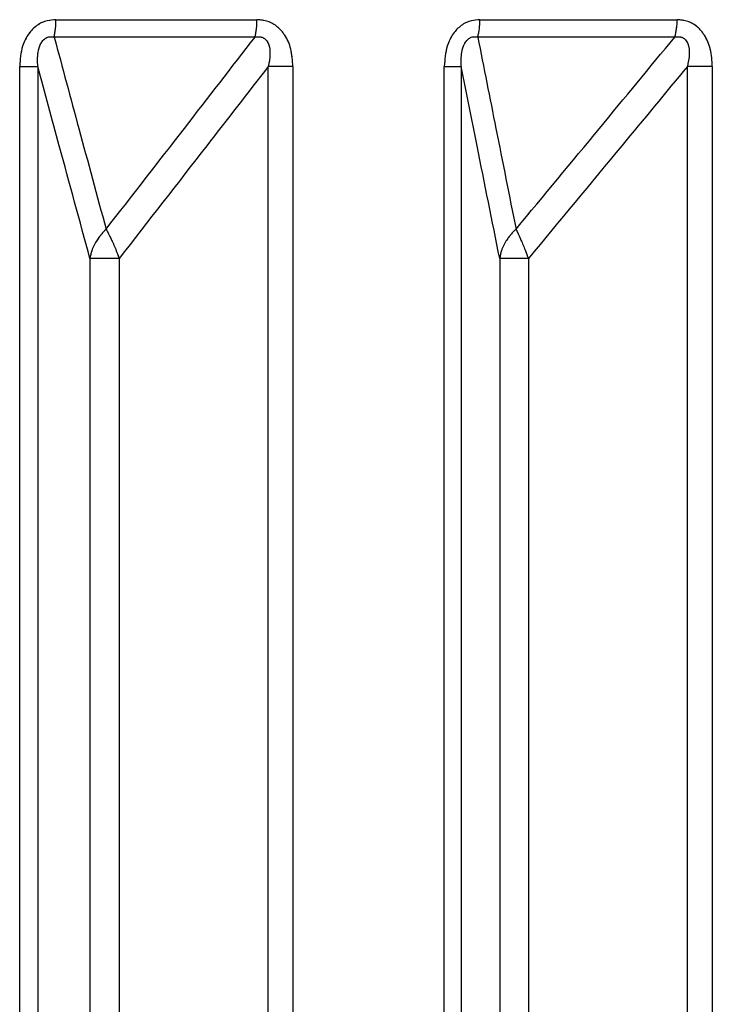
# Paper-space layout 'Dim Drawing' of a CAD drawing. Header units: inches. Extents: x 0.1 to 16.9, y 0.1 to 10.9.
# Tile 52 of 256: x 3.031257 to 3.032183, y 3.671914 to 3.673229. Entities that reach past the tile are written whole.
import ezdxf

# ---------------------------------------------------------------- set-up
doc = ezdxf.new("R2010")
doc.units = ezdxf.units.IN
doc.header["$MEASUREMENT"] = 0
doc.linetypes.add('PHANTOM', pattern=[0.49999999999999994, 0.25, -0.05, 0.05, -0.05, 0.05, -0.05])

psp = doc.layouts.new('Dim Drawing')

# ---------------------------------------------------------------- linework, layer by layer
at = {"color": 7, "linetype": 'Continuous', "lineweight": 25}
for p, q in [((3.031305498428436, 3.673229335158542), (3.031574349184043, 3.673229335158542)), ((3.031872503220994, 3.673229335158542), (3.032136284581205, 3.673229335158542)), ((3.031571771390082, 3.673206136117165), (3.031303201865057, 3.673206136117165)), ((3.03213311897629, 3.673206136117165), (3.031869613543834, 3.673206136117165)), ((3.031257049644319, 3.668777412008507), (3.031257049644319, 3.6731669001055)), ((3.031257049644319, 3.6731669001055), (3.031281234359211, 3.6731669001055)), ((3.031281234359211, 3.6731669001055), (3.031281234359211, 3.668777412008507)), ((3.031622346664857, 3.6731669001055), (3.031589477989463, 3.6731669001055)), ((3.031589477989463, 3.668777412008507), (3.031589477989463, 3.6731669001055)), ((3.031622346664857, 3.6731669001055), (3.031622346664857, 3.668777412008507)), ((3.031824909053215, 3.668777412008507), (3.031824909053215, 3.6731669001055)), ((3.031824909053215, 3.6731669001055), (3.031847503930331, 3.6731669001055)), ((3.031847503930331, 3.6731669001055), (3.031847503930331, 3.668777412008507)), ((3.032183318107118, 3.6731669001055), (3.03214993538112, 3.6731669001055)), ((3.03214993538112, 3.668777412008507), (3.03214993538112, 3.6731669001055)), ((3.032183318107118, 3.6731669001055), (3.032183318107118, 3.668777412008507)), ((3.031350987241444, 3.672910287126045), (3.031350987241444, 3.668457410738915)), ((3.031390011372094, 3.672910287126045), (3.031350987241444, 3.672910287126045)), ((3.031390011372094, 3.672910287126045), (3.031390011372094, 3.668457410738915)), ((3.031899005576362, 3.672910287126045), (3.031899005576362, 3.668457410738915)), ((3.031937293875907, 3.672910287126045), (3.031899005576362, 3.672910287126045)), ((3.031937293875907, 3.672910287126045), (3.031937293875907, 3.668457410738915))]:
    psp.add_line(p, q, dxfattribs=at)
at = {"color": 7, "linetype": 'PHANTOM', "lineweight": 18}
for p, q in [((3.031305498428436, 3.673229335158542), (3.031574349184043, 3.673229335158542)), ((3.031305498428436, 3.673229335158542), (3.031574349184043, 3.673229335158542)), ((3.031305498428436, 3.673229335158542), (3.031574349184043, 3.673229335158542)), ((3.031872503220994, 3.673229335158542), (3.032136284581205, 3.673229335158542)), ((3.031872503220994, 3.673229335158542), (3.032136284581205, 3.673229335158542)), ((3.031872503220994, 3.673229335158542), (3.032136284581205, 3.673229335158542)), ((3.031571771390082, 3.673206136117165), (3.031303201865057, 3.673206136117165)), ((3.031571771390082, 3.673206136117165), (3.031303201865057, 3.673206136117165)), ((3.031571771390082, 3.673206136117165), (3.031303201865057, 3.673206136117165)), ((3.03213311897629, 3.673206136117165), (3.031869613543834, 3.673206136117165)), ((3.03213311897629, 3.673206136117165), (3.031869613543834, 3.673206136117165)), ((3.03213311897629, 3.673206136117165), (3.031869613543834, 3.673206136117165)), ((3.031257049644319, 3.668777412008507), (3.031257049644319, 3.6731669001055)), ((3.031257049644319, 3.6731669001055), (3.031281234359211, 3.6731669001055)), ((3.031257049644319, 3.668777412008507), (3.031257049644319, 3.6731669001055)), ((3.031257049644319, 3.6731669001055), (3.031281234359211, 3.6731669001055)), ((3.031257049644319, 3.668777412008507), (3.031257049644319, 3.6731669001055)), ((3.031257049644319, 3.6731669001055), (3.031281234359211, 3.6731669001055)), ((3.031281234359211, 3.6731669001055), (3.031281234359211, 3.668777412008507)), ((3.031281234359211, 3.6731669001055), (3.031281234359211, 3.668777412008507)), ((3.031281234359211, 3.6731669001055), (3.031281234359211, 3.668777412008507)), ((3.031622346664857, 3.6731669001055), (3.031589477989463, 3.6731669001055)), ((3.031589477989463, 3.668777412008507), (3.031589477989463, 3.6731669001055)), ((3.031622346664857, 3.6731669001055), (3.031589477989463, 3.6731669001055)), ((3.031589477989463, 3.668777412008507), (3.031589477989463, 3.6731669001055)), ((3.031622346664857, 3.6731669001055), (3.031589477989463, 3.6731669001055)), ((3.031589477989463, 3.668777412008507), (3.031589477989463, 3.6731669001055)), ((3.031622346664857, 3.6731669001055), (3.031622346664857, 3.668777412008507)), ((3.031622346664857, 3.6731669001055), (3.031622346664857, 3.668777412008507)), ((3.031622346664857, 3.6731669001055), (3.031622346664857, 3.668777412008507)), ((3.031824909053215, 3.668777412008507), (3.031824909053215, 3.6731669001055)), ((3.031824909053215, 3.6731669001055), (3.031847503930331, 3.6731669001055)), ((3.031824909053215, 3.668777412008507), (3.031824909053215, 3.6731669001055)), ((3.031824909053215, 3.6731669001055), (3.031847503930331, 3.6731669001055)), ((3.031824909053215, 3.668777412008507), (3.031824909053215, 3.6731669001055)), ((3.031824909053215, 3.6731669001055), (3.031847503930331, 3.6731669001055)), ((3.031847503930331, 3.6731669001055), (3.031847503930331, 3.668777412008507)), ((3.031847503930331, 3.6731669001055), (3.031847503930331, 3.668777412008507)), ((3.031847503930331, 3.6731669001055), (3.031847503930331, 3.668777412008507)), ((3.032183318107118, 3.6731669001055), (3.03214993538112, 3.6731669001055)), ((3.03214993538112, 3.668777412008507), (3.03214993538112, 3.6731669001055)), ((3.032183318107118, 3.6731669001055), (3.03214993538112, 3.6731669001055)), ((3.03214993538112, 3.668777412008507), (3.03214993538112, 3.6731669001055)), ((3.032183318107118, 3.6731669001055), (3.03214993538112, 3.6731669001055)), ((3.03214993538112, 3.668777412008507), (3.03214993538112, 3.6731669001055)), ((3.032183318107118, 3.6731669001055), (3.032183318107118, 3.668777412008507)), ((3.032183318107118, 3.6731669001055), (3.032183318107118, 3.668777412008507)), ((3.032183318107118, 3.6731669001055), (3.032183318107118, 3.668777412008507)), ((3.031350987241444, 3.672910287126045), (3.031350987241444, 3.668457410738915)), ((3.031390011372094, 3.672910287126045), (3.031350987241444, 3.672910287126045)), ((3.031350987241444, 3.672910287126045), (3.031350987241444, 3.668457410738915)), ((3.031390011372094, 3.672910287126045), (3.031350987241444, 3.672910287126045)), ((3.031350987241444, 3.672910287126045), (3.031350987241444, 3.668457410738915)), ((3.031390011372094, 3.672910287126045), (3.031350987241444, 3.672910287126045)), ((3.031390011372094, 3.672910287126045), (3.031390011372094, 3.668457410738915)), ((3.031390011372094, 3.672910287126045), (3.031390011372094, 3.668457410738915)), ((3.031390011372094, 3.672910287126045), (3.031390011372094, 3.668457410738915)), ((3.031899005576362, 3.672910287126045), (3.031899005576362, 3.668457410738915)), ((3.031937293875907, 3.672910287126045), (3.031899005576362, 3.672910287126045)), ((3.031899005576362, 3.672910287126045), (3.031899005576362, 3.668457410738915)), ((3.031937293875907, 3.672910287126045), (3.031899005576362, 3.672910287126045)), ((3.031899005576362, 3.672910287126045), (3.031899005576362, 3.668457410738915)), ((3.031937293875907, 3.672910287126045), (3.031899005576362, 3.672910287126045)), ((3.031937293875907, 3.672910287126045), (3.031937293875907, 3.668457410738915)), ((3.031937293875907, 3.672910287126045), (3.031937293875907, 3.668457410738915)), ((3.031937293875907, 3.672910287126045), (3.031937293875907, 3.668457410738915))]:
    psp.add_line(p, q, dxfattribs=at)
at = {"color": 7, "linetype": 'Continuous', "lineweight": 25}
for centre, radius, start, end in [((3.031200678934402, 3.673227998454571), 0.0001048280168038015, 347.9623539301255, 0.7306212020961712), ((3.031480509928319, 3.673228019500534), 9.384847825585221e-05, 346.5157643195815, 0.8032535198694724), ((3.031788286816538, 3.673228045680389), 8.422627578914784e-05, 344.9223774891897, 0.8772148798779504), ((3.03205895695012, 3.673228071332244), 7.733795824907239e-05, 343.5231414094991, 0.9363466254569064)]:
    psp.add_arc(centre, radius, start, end, dxfattribs=at)
at = {"color": 7, "linetype": 'PHANTOM', "lineweight": 18}
for centre, radius, start, end in [((3.031200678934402, 3.673227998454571), 0.0001048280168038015, 347.9623539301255, 0.7306212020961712), ((3.031200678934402, 3.673227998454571), 0.0001048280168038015, 347.9623539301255, 0.7306212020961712), ((3.031200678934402, 3.673227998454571), 0.0001048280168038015, 347.9623539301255, 0.7306212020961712), ((3.031480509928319, 3.673228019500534), 9.384847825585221e-05, 346.5157643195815, 0.8032535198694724), ((3.031480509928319, 3.673228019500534), 9.384847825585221e-05, 346.5157643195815, 0.8032535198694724), ((3.031480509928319, 3.673228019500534), 9.384847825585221e-05, 346.5157643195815, 0.8032535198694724), ((3.031788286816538, 3.673228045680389), 8.422627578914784e-05, 344.9223774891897, 0.8772148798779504), ((3.031788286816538, 3.673228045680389), 8.422627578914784e-05, 344.9223774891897, 0.8772148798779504), ((3.031788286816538, 3.673228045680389), 8.422627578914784e-05, 344.9223774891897, 0.8772148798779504), ((3.03205895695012, 3.673228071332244), 7.733795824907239e-05, 343.5231414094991, 0.9363466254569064), ((3.03205895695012, 3.673228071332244), 7.733795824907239e-05, 343.5231414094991, 0.9363466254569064), ((3.03205895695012, 3.673228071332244), 7.733795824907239e-05, 343.5231414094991, 0.9363466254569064)]:
    psp.add_arc(centre, radius, start, end, dxfattribs=at)
at = {"color": 7, "linetype": 'Continuous', "lineweight": 25}
for points, knots in [([(3.031305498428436, 3.673229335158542), (3.031301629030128, 3.673229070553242), (3.031292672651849, 3.673228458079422), (3.031279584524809, 3.673222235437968), (3.031267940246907, 3.673210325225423), (3.031258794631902, 3.673191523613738), (3.031257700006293, 3.673176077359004), (3.031257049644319, 3.6731669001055)], [0, 0, 0, 0, 0.1336272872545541, 0.3093030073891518, 0.4842287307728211, 0.6935591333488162, 1, 1, 1, 1]), ([(3.031622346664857, 3.6731669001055), (3.031621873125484, 3.673174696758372), (3.031620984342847, 3.673189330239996), (3.031613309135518, 3.673207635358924), (3.031602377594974, 3.673220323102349), (3.031589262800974, 3.673228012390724), (3.031579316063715, 3.673228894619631), (3.031574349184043, 3.673229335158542)], [0, 0, 0, 0, 0.2611752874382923, 0.4901980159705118, 0.6548011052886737, 0.8276257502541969, 1, 1, 1, 1]), ([(3.031872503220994, 3.673229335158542), (3.031868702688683, 3.673229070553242), (3.031859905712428, 3.673228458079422), (3.031847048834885, 3.673222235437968), (3.031835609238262, 3.673210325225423), (3.031826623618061, 3.673191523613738), (3.031825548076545, 3.673176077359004), (3.031824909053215, 3.6731669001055)], [0, 0, 0, 0, 0.1336272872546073, 0.3093030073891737, 0.4842287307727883, 0.6935591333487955, 1, 1, 1, 1]), ([(3.032183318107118, 3.6731669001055), (3.032182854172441, 3.673174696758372), (3.032181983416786, 3.673189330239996), (3.032174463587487, 3.673207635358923), (3.032163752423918, 3.673220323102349), (3.032150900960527, 3.673228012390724), (3.032141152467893, 3.67322889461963), (3.032136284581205, 3.673229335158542)], [0, 0, 0, 0, 0.2611752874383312, 0.4901980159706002, 0.6548011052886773, 0.8276257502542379, 1, 1, 1, 1]), ([(3.031281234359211, 3.6731669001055), (3.03128098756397, 3.673173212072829), (3.031280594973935, 3.673183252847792), (3.031283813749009, 3.673195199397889), (3.031287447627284, 3.673200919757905), (3.031290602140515, 3.673203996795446), (3.031293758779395, 3.673205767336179), (3.031298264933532, 3.67320684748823), (3.031301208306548, 3.673206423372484), (3.031303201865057, 3.673206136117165)], [0, 0, 0, 0, 0.364320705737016, 0.5795439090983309, 0.6799835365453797, 0.7338312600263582, 0.82220953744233, 0.8795817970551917, 1, 1, 1, 1]), ([(3.031303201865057, 3.673206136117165), (3.031314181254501, 3.673165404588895), (3.031337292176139, 3.673079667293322), (3.031360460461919, 3.672994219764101), (3.031372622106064, 3.672949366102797)], [0, 0, 0, 0, 0.4750736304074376, 1, 1, 1, 1]), ([(3.031372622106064, 3.672949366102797), (3.031407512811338, 3.672994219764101), (3.03147398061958, 3.673079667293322), (3.031540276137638, 3.673165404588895), (3.031571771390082, 3.673206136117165)], [0, 0, 0, 0, 0.5249263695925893, 1, 1, 1, 1]), ([(3.031571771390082, 3.673206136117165), (3.031573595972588, 3.673206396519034), (3.031576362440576, 3.673206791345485), (3.031580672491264, 3.673206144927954), (3.031583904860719, 3.673204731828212), (3.031587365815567, 3.67320170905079), (3.031589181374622, 3.673198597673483), (3.031591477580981, 3.673192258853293), (3.03159238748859, 3.67318188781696), (3.031590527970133, 3.673172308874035), (3.031589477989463, 3.6731669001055)], [0, 0, 0, 0, 0.101355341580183, 0.1536769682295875, 0.242198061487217, 0.2966866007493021, 0.415563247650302, 0.4450262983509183, 0.6866330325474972, 1, 1, 1, 1]), ([(3.031847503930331, 3.6731669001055), (3.031847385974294, 3.673173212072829), (3.031847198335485, 3.673183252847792), (3.031850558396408, 3.673195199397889), (3.031854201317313, 3.673200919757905), (3.031857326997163, 3.673203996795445), (3.031860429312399, 3.673205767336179), (3.031864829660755, 3.67320684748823), (3.031867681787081, 3.673206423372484), (3.031869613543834, 3.673206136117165)], [0, 0, 0, 0, 0.364320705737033, 0.579543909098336, 0.6799835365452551, 0.7338312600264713, 0.8222095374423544, 0.8795817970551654, 1, 1, 1, 1]), ([(3.031869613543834, 3.673206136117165), (3.031877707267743, 3.673165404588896), (3.031894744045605, 3.673079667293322), (3.031911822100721, 3.672994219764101), (3.031920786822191, 3.672949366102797)], [0, 0, 0, 0, 0.4750736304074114, 0.9999999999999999, 0.9999999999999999, 0.9999999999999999, 0.9999999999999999]), ([(3.031920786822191, 3.672949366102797), (3.031957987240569, 3.672994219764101), (3.032028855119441, 3.673079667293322), (3.032099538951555, 3.673165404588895), (3.03213311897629, 3.673206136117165)], [0, 0, 0, 0, 0.5249263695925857, 1, 1, 1, 1]), ([(3.03213311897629, 3.673206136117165), (3.032134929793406, 3.673206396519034), (3.03213767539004, 3.673206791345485), (3.03214192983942, 3.673206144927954), (3.032145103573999, 3.673204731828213), (3.032148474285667, 3.67320170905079), (3.032150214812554, 3.673198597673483), (3.032152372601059, 3.673192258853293), (3.032153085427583, 3.673181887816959), (3.032151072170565, 3.673172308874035), (3.03214993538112, 3.6731669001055)], [0, 0, 0, 0, 0.1013553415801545, 0.153676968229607, 0.2421980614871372, 0.2966866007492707, 0.415563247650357, 0.4450262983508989, 0.6866330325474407, 1, 1, 1, 1]), ([(3.031350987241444, 3.672910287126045), (3.031337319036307, 3.672960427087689), (3.031314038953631, 3.673045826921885), (3.031290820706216, 3.673131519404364), (3.031281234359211, 3.6731669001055)], [0, 0, 0, 0, 0.5871201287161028, 0.9999999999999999, 0.9999999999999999, 0.9999999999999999, 0.9999999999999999]), ([(3.031589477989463, 3.6731669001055), (3.031562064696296, 3.673131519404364), (3.031495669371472, 3.673045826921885), (3.031429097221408, 3.672960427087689), (3.031390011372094, 3.672910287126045)], [0, 0, 0, 0, 0.4128798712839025, 0.9999999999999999, 0.9999999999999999, 0.9999999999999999, 0.9999999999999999]), ([(3.031899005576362, 3.672910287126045), (3.031888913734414, 3.672960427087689), (3.031871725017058, 3.673045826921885), (3.031854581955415, 3.673131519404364), (3.031847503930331, 3.6731669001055)], [0, 0, 0, 0, 0.587120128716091, 1, 1, 1, 1]), ([(3.03214993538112, 3.6731669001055), (3.032120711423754, 3.673131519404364), (3.032049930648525, 3.673045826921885), (3.031978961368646, 3.672960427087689), (3.031937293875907, 3.672910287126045)], [0, 0, 0, 0, 0.4128798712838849, 1, 1, 1, 1]), ([(3.031372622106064, 3.672949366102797), (3.031372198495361, 3.672948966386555), (3.031371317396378, 3.672948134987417), (3.031370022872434, 3.672946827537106), (3.03136851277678, 3.672945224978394), (3.031366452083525, 3.672942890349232), (3.031363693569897, 3.672939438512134), (3.031358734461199, 3.672932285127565), (3.031353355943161, 3.672922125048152), (3.031351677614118, 3.672913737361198), (3.031350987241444, 3.672910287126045)], [0, 0, 0, 0, 0.04155614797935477, 0.08643568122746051, 0.1289017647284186, 0.1939342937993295, 0.2985938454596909, 0.4229715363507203, 0.7626420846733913, 1, 1, 1, 1]), ([(3.031372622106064, 3.672949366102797), (3.031372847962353, 3.672948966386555), (3.031373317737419, 3.672948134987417), (3.031374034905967, 3.672946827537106), (3.031374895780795, 3.672945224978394), (3.03137611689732, 3.672942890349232), (3.031377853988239, 3.672939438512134), (3.031381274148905, 3.672932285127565), (3.0313857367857, 3.672922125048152), (3.031388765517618, 3.672913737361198), (3.031390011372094, 3.672910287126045)], [0, 0, 0, 0, 0.04155614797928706, 0.08643568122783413, 0.1289017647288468, 0.1939342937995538, 0.2985938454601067, 0.4229715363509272, 0.7626420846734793, 1, 1, 1, 1]), ([(3.031920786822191, 3.672949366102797), (3.031920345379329, 3.672948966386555), (3.031919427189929, 3.672948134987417), (3.031918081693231, 3.672946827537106), (3.031916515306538, 3.672945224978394), (3.031914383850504, 3.672942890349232), (3.031911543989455, 3.672939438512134), (3.031906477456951, 3.672932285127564), (3.031901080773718, 3.672922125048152), (3.031899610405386, 3.672913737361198), (3.031899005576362, 3.672910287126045)], [0, 0, 0, 0, 0.04155614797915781, 0.08643568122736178, 0.1289017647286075, 0.1939342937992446, 0.2985938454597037, 0.4229715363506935, 0.7626420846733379, 1, 1, 1, 1]), ([(3.031920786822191, 3.672949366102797), (3.031920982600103, 3.672948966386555), (3.031921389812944, 3.672948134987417), (3.031922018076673, 3.672946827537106), (3.031922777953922, 3.672945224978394), (3.031923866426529, 3.672942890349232), (3.031925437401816, 3.672939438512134), (3.031928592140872, 3.672932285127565), (3.031932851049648, 3.672922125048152), (3.031935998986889, 3.672913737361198), (3.031937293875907, 3.672910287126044)], [0, 0, 0, 0, 0.04155614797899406, 0.08643568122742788, 0.1289017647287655, 0.1939342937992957, 0.2985938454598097, 0.4229715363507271, 0.7626420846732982, 1, 1, 1, 1])]:
    psp.add_open_spline(points, degree=3, knots=knots, dxfattribs=at)
at = {"color": 7, "linetype": 'PHANTOM', "lineweight": 18}
for points, knots in [([(3.031305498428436, 3.673229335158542), (3.031301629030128, 3.673229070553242), (3.031292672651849, 3.673228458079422), (3.031279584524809, 3.673222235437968), (3.031267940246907, 3.673210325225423), (3.031258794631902, 3.673191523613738), (3.031257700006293, 3.673176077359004), (3.031257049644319, 3.6731669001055)], [0, 0, 0, 0, 0.1336272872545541, 0.3093030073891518, 0.4842287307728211, 0.6935591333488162, 1, 1, 1, 1]), ([(3.031305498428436, 3.673229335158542), (3.031301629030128, 3.673229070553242), (3.031292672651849, 3.673228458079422), (3.031279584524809, 3.673222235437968), (3.031267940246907, 3.673210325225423), (3.031258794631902, 3.673191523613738), (3.031257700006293, 3.673176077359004), (3.031257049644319, 3.6731669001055)], [0, 0, 0, 0, 0.1336272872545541, 0.3093030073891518, 0.4842287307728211, 0.6935591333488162, 1, 1, 1, 1]), ([(3.031305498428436, 3.673229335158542), (3.031301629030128, 3.673229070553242), (3.031292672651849, 3.673228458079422), (3.031279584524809, 3.673222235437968), (3.031267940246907, 3.673210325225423), (3.031258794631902, 3.673191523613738), (3.031257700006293, 3.673176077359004), (3.031257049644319, 3.6731669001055)], [0, 0, 0, 0, 0.1336272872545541, 0.3093030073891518, 0.4842287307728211, 0.6935591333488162, 1, 1, 1, 1]), ([(3.031622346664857, 3.6731669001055), (3.031621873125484, 3.673174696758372), (3.031620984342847, 3.673189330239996), (3.031613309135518, 3.673207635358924), (3.031602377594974, 3.673220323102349), (3.031589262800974, 3.673228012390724), (3.031579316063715, 3.673228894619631), (3.031574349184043, 3.673229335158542)], [0, 0, 0, 0, 0.2611752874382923, 0.4901980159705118, 0.6548011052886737, 0.8276257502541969, 1, 1, 1, 1]), ([(3.031622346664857, 3.6731669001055), (3.031621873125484, 3.673174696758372), (3.031620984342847, 3.673189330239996), (3.031613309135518, 3.673207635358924), (3.031602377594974, 3.673220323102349), (3.031589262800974, 3.673228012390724), (3.031579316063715, 3.673228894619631), (3.031574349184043, 3.673229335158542)], [0, 0, 0, 0, 0.2611752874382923, 0.4901980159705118, 0.6548011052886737, 0.8276257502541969, 1, 1, 1, 1]), ([(3.031622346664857, 3.6731669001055), (3.031621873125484, 3.673174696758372), (3.031620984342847, 3.673189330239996), (3.031613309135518, 3.673207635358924), (3.031602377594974, 3.673220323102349), (3.031589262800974, 3.673228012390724), (3.031579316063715, 3.673228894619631), (3.031574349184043, 3.673229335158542)], [0, 0, 0, 0, 0.2611752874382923, 0.4901980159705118, 0.6548011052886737, 0.8276257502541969, 1, 1, 1, 1]), ([(3.031872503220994, 3.673229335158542), (3.031868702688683, 3.673229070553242), (3.031859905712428, 3.673228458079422), (3.031847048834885, 3.673222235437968), (3.031835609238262, 3.673210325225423), (3.031826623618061, 3.673191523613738), (3.031825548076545, 3.673176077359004), (3.031824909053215, 3.6731669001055)], [0, 0, 0, 0, 0.1336272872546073, 0.3093030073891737, 0.4842287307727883, 0.6935591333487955, 1, 1, 1, 1]), ([(3.031872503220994, 3.673229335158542), (3.031868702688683, 3.673229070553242), (3.031859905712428, 3.673228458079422), (3.031847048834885, 3.673222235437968), (3.031835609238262, 3.673210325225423), (3.031826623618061, 3.673191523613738), (3.031825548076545, 3.673176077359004), (3.031824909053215, 3.6731669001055)], [0, 0, 0, 0, 0.1336272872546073, 0.3093030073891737, 0.4842287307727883, 0.6935591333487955, 1, 1, 1, 1]), ([(3.031872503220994, 3.673229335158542), (3.031868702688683, 3.673229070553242), (3.031859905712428, 3.673228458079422), (3.031847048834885, 3.673222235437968), (3.031835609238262, 3.673210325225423), (3.031826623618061, 3.673191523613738), (3.031825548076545, 3.673176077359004), (3.031824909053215, 3.6731669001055)], [0, 0, 0, 0, 0.1336272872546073, 0.3093030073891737, 0.4842287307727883, 0.6935591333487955, 1, 1, 1, 1]), ([(3.032183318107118, 3.6731669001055), (3.032182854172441, 3.673174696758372), (3.032181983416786, 3.673189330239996), (3.032174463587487, 3.673207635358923), (3.032163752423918, 3.673220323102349), (3.032150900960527, 3.673228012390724), (3.032141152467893, 3.67322889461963), (3.032136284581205, 3.673229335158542)], [0, 0, 0, 0, 0.2611752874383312, 0.4901980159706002, 0.6548011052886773, 0.8276257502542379, 1, 1, 1, 1]), ([(3.032183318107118, 3.6731669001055), (3.032182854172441, 3.673174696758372), (3.032181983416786, 3.673189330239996), (3.032174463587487, 3.673207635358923), (3.032163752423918, 3.673220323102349), (3.032150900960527, 3.673228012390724), (3.032141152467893, 3.67322889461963), (3.032136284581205, 3.673229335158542)], [0, 0, 0, 0, 0.2611752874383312, 0.4901980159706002, 0.6548011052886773, 0.8276257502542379, 1, 1, 1, 1]), ([(3.032183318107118, 3.6731669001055), (3.032182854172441, 3.673174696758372), (3.032181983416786, 3.673189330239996), (3.032174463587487, 3.673207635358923), (3.032163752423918, 3.673220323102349), (3.032150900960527, 3.673228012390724), (3.032141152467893, 3.67322889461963), (3.032136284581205, 3.673229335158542)], [0, 0, 0, 0, 0.2611752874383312, 0.4901980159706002, 0.6548011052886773, 0.8276257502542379, 1, 1, 1, 1]), ([(3.031281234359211, 3.6731669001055), (3.03128098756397, 3.673173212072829), (3.031280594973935, 3.673183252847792), (3.031283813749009, 3.673195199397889), (3.031287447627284, 3.673200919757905), (3.031290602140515, 3.673203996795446), (3.031293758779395, 3.673205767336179), (3.031298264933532, 3.67320684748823), (3.031301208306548, 3.673206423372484), (3.031303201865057, 3.673206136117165)], [0, 0, 0, 0, 0.364320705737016, 0.5795439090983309, 0.6799835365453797, 0.7338312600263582, 0.82220953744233, 0.8795817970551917, 1, 1, 1, 1]), ([(3.031281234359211, 3.6731669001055), (3.03128098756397, 3.673173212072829), (3.031280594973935, 3.673183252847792), (3.031283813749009, 3.673195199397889), (3.031287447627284, 3.673200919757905), (3.031290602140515, 3.673203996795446), (3.031293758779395, 3.673205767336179), (3.031298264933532, 3.67320684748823), (3.031301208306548, 3.673206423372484), (3.031303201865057, 3.673206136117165)], [0, 0, 0, 0, 0.364320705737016, 0.5795439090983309, 0.6799835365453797, 0.7338312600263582, 0.82220953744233, 0.8795817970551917, 1, 1, 1, 1]), ([(3.031281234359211, 3.6731669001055), (3.03128098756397, 3.673173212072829), (3.031280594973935, 3.673183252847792), (3.031283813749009, 3.673195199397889), (3.031287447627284, 3.673200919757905), (3.031290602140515, 3.673203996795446), (3.031293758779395, 3.673205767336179), (3.031298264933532, 3.67320684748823), (3.031301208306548, 3.673206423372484), (3.031303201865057, 3.673206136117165)], [0, 0, 0, 0, 0.364320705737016, 0.5795439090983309, 0.6799835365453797, 0.7338312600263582, 0.82220953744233, 0.8795817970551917, 1, 1, 1, 1]), ([(3.031303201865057, 3.673206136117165), (3.031314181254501, 3.673165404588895), (3.031337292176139, 3.673079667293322), (3.031360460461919, 3.672994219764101), (3.031372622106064, 3.672949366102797)], [0, 0, 0, 0, 0.4750736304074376, 1, 1, 1, 1]), ([(3.031303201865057, 3.673206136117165), (3.031314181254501, 3.673165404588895), (3.031337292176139, 3.673079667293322), (3.031360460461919, 3.672994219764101), (3.031372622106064, 3.672949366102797)], [0, 0, 0, 0, 0.4750736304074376, 1, 1, 1, 1]), ([(3.031303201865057, 3.673206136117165), (3.031314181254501, 3.673165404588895), (3.031337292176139, 3.673079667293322), (3.031360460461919, 3.672994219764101), (3.031372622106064, 3.672949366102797)], [0, 0, 0, 0, 0.4750736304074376, 1, 1, 1, 1]), ([(3.031372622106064, 3.672949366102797), (3.031407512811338, 3.672994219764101), (3.03147398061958, 3.673079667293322), (3.031540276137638, 3.673165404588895), (3.031571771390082, 3.673206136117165)], [0, 0, 0, 0, 0.5249263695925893, 1, 1, 1, 1]), ([(3.031372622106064, 3.672949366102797), (3.031407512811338, 3.672994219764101), (3.03147398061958, 3.673079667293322), (3.031540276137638, 3.673165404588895), (3.031571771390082, 3.673206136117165)], [0, 0, 0, 0, 0.5249263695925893, 1, 1, 1, 1]), ([(3.031372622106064, 3.672949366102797), (3.031407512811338, 3.672994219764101), (3.03147398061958, 3.673079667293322), (3.031540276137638, 3.673165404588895), (3.031571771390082, 3.673206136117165)], [0, 0, 0, 0, 0.5249263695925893, 1, 1, 1, 1]), ([(3.031571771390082, 3.673206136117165), (3.031573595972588, 3.673206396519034), (3.031576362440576, 3.673206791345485), (3.031580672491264, 3.673206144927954), (3.031583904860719, 3.673204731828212), (3.031587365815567, 3.67320170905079), (3.031589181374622, 3.673198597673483), (3.031591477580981, 3.673192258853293), (3.03159238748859, 3.67318188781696), (3.031590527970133, 3.673172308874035), (3.031589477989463, 3.6731669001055)], [0, 0, 0, 0, 0.101355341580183, 0.1536769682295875, 0.242198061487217, 0.2966866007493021, 0.415563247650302, 0.4450262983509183, 0.6866330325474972, 1, 1, 1, 1]), ([(3.031571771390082, 3.673206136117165), (3.031573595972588, 3.673206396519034), (3.031576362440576, 3.673206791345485), (3.031580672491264, 3.673206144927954), (3.031583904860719, 3.673204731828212), (3.031587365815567, 3.67320170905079), (3.031589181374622, 3.673198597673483), (3.031591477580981, 3.673192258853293), (3.03159238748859, 3.67318188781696), (3.031590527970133, 3.673172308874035), (3.031589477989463, 3.6731669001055)], [0, 0, 0, 0, 0.101355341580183, 0.1536769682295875, 0.242198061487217, 0.2966866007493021, 0.415563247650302, 0.4450262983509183, 0.6866330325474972, 1, 1, 1, 1]), ([(3.031571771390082, 3.673206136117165), (3.031573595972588, 3.673206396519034), (3.031576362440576, 3.673206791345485), (3.031580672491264, 3.673206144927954), (3.031583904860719, 3.673204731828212), (3.031587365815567, 3.67320170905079), (3.031589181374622, 3.673198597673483), (3.031591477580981, 3.673192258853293), (3.03159238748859, 3.67318188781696), (3.031590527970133, 3.673172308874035), (3.031589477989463, 3.6731669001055)], [0, 0, 0, 0, 0.101355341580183, 0.1536769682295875, 0.242198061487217, 0.2966866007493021, 0.415563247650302, 0.4450262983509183, 0.6866330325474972, 1, 1, 1, 1]), ([(3.031847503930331, 3.6731669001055), (3.031847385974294, 3.673173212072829), (3.031847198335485, 3.673183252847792), (3.031850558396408, 3.673195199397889), (3.031854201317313, 3.673200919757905), (3.031857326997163, 3.673203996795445), (3.031860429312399, 3.673205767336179), (3.031864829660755, 3.67320684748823), (3.031867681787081, 3.673206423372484), (3.031869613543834, 3.673206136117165)], [0, 0, 0, 0, 0.364320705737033, 0.579543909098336, 0.6799835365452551, 0.7338312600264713, 0.8222095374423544, 0.8795817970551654, 1, 1, 1, 1]), ([(3.031847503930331, 3.6731669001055), (3.031847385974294, 3.673173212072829), (3.031847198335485, 3.673183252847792), (3.031850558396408, 3.673195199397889), (3.031854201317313, 3.673200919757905), (3.031857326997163, 3.673203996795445), (3.031860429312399, 3.673205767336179), (3.031864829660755, 3.67320684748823), (3.031867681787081, 3.673206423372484), (3.031869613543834, 3.673206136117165)], [0, 0, 0, 0, 0.364320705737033, 0.579543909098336, 0.6799835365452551, 0.7338312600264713, 0.8222095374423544, 0.8795817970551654, 1, 1, 1, 1]), ([(3.031847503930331, 3.6731669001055), (3.031847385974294, 3.673173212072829), (3.031847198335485, 3.673183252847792), (3.031850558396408, 3.673195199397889), (3.031854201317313, 3.673200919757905), (3.031857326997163, 3.673203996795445), (3.031860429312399, 3.673205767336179), (3.031864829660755, 3.67320684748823), (3.031867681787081, 3.673206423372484), (3.031869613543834, 3.673206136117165)], [0, 0, 0, 0, 0.364320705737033, 0.579543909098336, 0.6799835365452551, 0.7338312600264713, 0.8222095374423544, 0.8795817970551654, 1, 1, 1, 1]), ([(3.031869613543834, 3.673206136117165), (3.031877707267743, 3.673165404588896), (3.031894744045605, 3.673079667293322), (3.031911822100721, 3.672994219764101), (3.031920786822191, 3.672949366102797)], [0, 0, 0, 0, 0.4750736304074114, 0.9999999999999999, 0.9999999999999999, 0.9999999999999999, 0.9999999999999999]), ([(3.031869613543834, 3.673206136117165), (3.031877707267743, 3.673165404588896), (3.031894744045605, 3.673079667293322), (3.031911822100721, 3.672994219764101), (3.031920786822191, 3.672949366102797)], [0, 0, 0, 0, 0.4750736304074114, 0.9999999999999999, 0.9999999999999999, 0.9999999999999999, 0.9999999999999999]), ([(3.031869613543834, 3.673206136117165), (3.031877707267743, 3.673165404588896), (3.031894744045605, 3.673079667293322), (3.031911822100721, 3.672994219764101), (3.031920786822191, 3.672949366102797)], [0, 0, 0, 0, 0.4750736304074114, 0.9999999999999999, 0.9999999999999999, 0.9999999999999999, 0.9999999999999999]), ([(3.031920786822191, 3.672949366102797), (3.031957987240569, 3.672994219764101), (3.032028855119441, 3.673079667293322), (3.032099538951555, 3.673165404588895), (3.03213311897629, 3.673206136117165)], [0, 0, 0, 0, 0.5249263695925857, 1, 1, 1, 1]), ([(3.031920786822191, 3.672949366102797), (3.031957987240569, 3.672994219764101), (3.032028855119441, 3.673079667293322), (3.032099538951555, 3.673165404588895), (3.03213311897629, 3.673206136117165)], [0, 0, 0, 0, 0.5249263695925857, 1, 1, 1, 1]), ([(3.031920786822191, 3.672949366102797), (3.031957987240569, 3.672994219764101), (3.032028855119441, 3.673079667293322), (3.032099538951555, 3.673165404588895), (3.03213311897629, 3.673206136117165)], [0, 0, 0, 0, 0.5249263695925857, 1, 1, 1, 1]), ([(3.03213311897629, 3.673206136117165), (3.032134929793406, 3.673206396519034), (3.03213767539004, 3.673206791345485), (3.03214192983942, 3.673206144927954), (3.032145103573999, 3.673204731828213), (3.032148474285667, 3.67320170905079), (3.032150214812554, 3.673198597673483), (3.032152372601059, 3.673192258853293), (3.032153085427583, 3.673181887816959), (3.032151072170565, 3.673172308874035), (3.03214993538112, 3.6731669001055)], [0, 0, 0, 0, 0.1013553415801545, 0.153676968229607, 0.2421980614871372, 0.2966866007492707, 0.415563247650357, 0.4450262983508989, 0.6866330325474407, 1, 1, 1, 1]), ([(3.03213311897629, 3.673206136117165), (3.032134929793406, 3.673206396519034), (3.03213767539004, 3.673206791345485), (3.03214192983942, 3.673206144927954), (3.032145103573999, 3.673204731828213), (3.032148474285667, 3.67320170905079), (3.032150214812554, 3.673198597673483), (3.032152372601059, 3.673192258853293), (3.032153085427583, 3.673181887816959), (3.032151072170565, 3.673172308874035), (3.03214993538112, 3.6731669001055)], [0, 0, 0, 0, 0.1013553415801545, 0.153676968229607, 0.2421980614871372, 0.2966866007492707, 0.415563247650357, 0.4450262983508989, 0.6866330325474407, 1, 1, 1, 1]), ([(3.03213311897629, 3.673206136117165), (3.032134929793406, 3.673206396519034), (3.03213767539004, 3.673206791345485), (3.03214192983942, 3.673206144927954), (3.032145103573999, 3.673204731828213), (3.032148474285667, 3.67320170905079), (3.032150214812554, 3.673198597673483), (3.032152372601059, 3.673192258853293), (3.032153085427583, 3.673181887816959), (3.032151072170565, 3.673172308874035), (3.03214993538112, 3.6731669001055)], [0, 0, 0, 0, 0.1013553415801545, 0.153676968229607, 0.2421980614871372, 0.2966866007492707, 0.415563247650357, 0.4450262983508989, 0.6866330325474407, 1, 1, 1, 1]), ([(3.031350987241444, 3.672910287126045), (3.031337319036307, 3.672960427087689), (3.031314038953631, 3.673045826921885), (3.031290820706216, 3.673131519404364), (3.031281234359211, 3.6731669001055)], [0, 0, 0, 0, 0.5871201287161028, 0.9999999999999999, 0.9999999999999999, 0.9999999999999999, 0.9999999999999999]), ([(3.031350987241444, 3.672910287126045), (3.031337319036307, 3.672960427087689), (3.031314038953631, 3.673045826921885), (3.031290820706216, 3.673131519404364), (3.031281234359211, 3.6731669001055)], [0, 0, 0, 0, 0.5871201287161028, 0.9999999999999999, 0.9999999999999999, 0.9999999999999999, 0.9999999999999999]), ([(3.031350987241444, 3.672910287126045), (3.031337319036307, 3.672960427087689), (3.031314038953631, 3.673045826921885), (3.031290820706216, 3.673131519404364), (3.031281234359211, 3.6731669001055)], [0, 0, 0, 0, 0.5871201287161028, 0.9999999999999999, 0.9999999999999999, 0.9999999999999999, 0.9999999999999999]), ([(3.031589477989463, 3.6731669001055), (3.031562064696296, 3.673131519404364), (3.031495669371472, 3.673045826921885), (3.031429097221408, 3.672960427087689), (3.031390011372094, 3.672910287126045)], [0, 0, 0, 0, 0.4128798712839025, 0.9999999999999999, 0.9999999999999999, 0.9999999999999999, 0.9999999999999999]), ([(3.031589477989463, 3.6731669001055), (3.031562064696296, 3.673131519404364), (3.031495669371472, 3.673045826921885), (3.031429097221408, 3.672960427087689), (3.031390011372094, 3.672910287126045)], [0, 0, 0, 0, 0.4128798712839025, 0.9999999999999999, 0.9999999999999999, 0.9999999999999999, 0.9999999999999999]), ([(3.031589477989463, 3.6731669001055), (3.031562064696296, 3.673131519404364), (3.031495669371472, 3.673045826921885), (3.031429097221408, 3.672960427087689), (3.031390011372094, 3.672910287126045)], [0, 0, 0, 0, 0.4128798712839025, 0.9999999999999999, 0.9999999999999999, 0.9999999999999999, 0.9999999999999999]), ([(3.031899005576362, 3.672910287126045), (3.031888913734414, 3.672960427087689), (3.031871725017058, 3.673045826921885), (3.031854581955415, 3.673131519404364), (3.031847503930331, 3.6731669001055)], [0, 0, 0, 0, 0.587120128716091, 1, 1, 1, 1]), ([(3.031899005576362, 3.672910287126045), (3.031888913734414, 3.672960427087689), (3.031871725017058, 3.673045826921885), (3.031854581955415, 3.673131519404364), (3.031847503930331, 3.6731669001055)], [0, 0, 0, 0, 0.587120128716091, 1, 1, 1, 1]), ([(3.031899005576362, 3.672910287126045), (3.031888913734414, 3.672960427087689), (3.031871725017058, 3.673045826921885), (3.031854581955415, 3.673131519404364), (3.031847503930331, 3.6731669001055)], [0, 0, 0, 0, 0.587120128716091, 1, 1, 1, 1]), ([(3.03214993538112, 3.6731669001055), (3.032120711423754, 3.673131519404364), (3.032049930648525, 3.673045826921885), (3.031978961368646, 3.672960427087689), (3.031937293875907, 3.672910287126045)], [0, 0, 0, 0, 0.4128798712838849, 1, 1, 1, 1]), ([(3.03214993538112, 3.6731669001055), (3.032120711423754, 3.673131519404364), (3.032049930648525, 3.673045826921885), (3.031978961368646, 3.672960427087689), (3.031937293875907, 3.672910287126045)], [0, 0, 0, 0, 0.4128798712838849, 1, 1, 1, 1]), ([(3.03214993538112, 3.6731669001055), (3.032120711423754, 3.673131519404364), (3.032049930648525, 3.673045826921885), (3.031978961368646, 3.672960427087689), (3.031937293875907, 3.672910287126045)], [0, 0, 0, 0, 0.4128798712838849, 1, 1, 1, 1]), ([(3.031372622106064, 3.672949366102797), (3.031372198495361, 3.672948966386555), (3.031371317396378, 3.672948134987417), (3.031370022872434, 3.672946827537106), (3.03136851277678, 3.672945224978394), (3.031366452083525, 3.672942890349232), (3.031363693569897, 3.672939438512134), (3.031358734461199, 3.672932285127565), (3.031353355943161, 3.672922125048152), (3.031351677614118, 3.672913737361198), (3.031350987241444, 3.672910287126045)], [0, 0, 0, 0, 0.04155614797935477, 0.08643568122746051, 0.1289017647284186, 0.1939342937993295, 0.2985938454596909, 0.4229715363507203, 0.7626420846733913, 1, 1, 1, 1]), ([(3.031372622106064, 3.672949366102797), (3.031372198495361, 3.672948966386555), (3.031371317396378, 3.672948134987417), (3.031370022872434, 3.672946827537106), (3.03136851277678, 3.672945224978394), (3.031366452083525, 3.672942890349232), (3.031363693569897, 3.672939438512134), (3.031358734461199, 3.672932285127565), (3.031353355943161, 3.672922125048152), (3.031351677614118, 3.672913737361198), (3.031350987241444, 3.672910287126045)], [0, 0, 0, 0, 0.04155614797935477, 0.08643568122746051, 0.1289017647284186, 0.1939342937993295, 0.2985938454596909, 0.4229715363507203, 0.7626420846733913, 1, 1, 1, 1]), ([(3.031372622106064, 3.672949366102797), (3.031372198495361, 3.672948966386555), (3.031371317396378, 3.672948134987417), (3.031370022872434, 3.672946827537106), (3.03136851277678, 3.672945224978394), (3.031366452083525, 3.672942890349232), (3.031363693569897, 3.672939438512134), (3.031358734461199, 3.672932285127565), (3.031353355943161, 3.672922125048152), (3.031351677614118, 3.672913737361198), (3.031350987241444, 3.672910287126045)], [0, 0, 0, 0, 0.04155614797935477, 0.08643568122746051, 0.1289017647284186, 0.1939342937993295, 0.2985938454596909, 0.4229715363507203, 0.7626420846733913, 1, 1, 1, 1]), ([(3.031372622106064, 3.672949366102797), (3.031372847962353, 3.672948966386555), (3.031373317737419, 3.672948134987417), (3.031374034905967, 3.672946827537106), (3.031374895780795, 3.672945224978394), (3.03137611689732, 3.672942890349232), (3.031377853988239, 3.672939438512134), (3.031381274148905, 3.672932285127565), (3.0313857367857, 3.672922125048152), (3.031388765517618, 3.672913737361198), (3.031390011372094, 3.672910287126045)], [0, 0, 0, 0, 0.04155614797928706, 0.08643568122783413, 0.1289017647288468, 0.1939342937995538, 0.2985938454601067, 0.4229715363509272, 0.7626420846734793, 1, 1, 1, 1]), ([(3.031372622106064, 3.672949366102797), (3.031372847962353, 3.672948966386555), (3.031373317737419, 3.672948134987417), (3.031374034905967, 3.672946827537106), (3.031374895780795, 3.672945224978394), (3.03137611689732, 3.672942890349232), (3.031377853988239, 3.672939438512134), (3.031381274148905, 3.672932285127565), (3.0313857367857, 3.672922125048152), (3.031388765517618, 3.672913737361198), (3.031390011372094, 3.672910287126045)], [0, 0, 0, 0, 0.04155614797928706, 0.08643568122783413, 0.1289017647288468, 0.1939342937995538, 0.2985938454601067, 0.4229715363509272, 0.7626420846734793, 1, 1, 1, 1]), ([(3.031372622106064, 3.672949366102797), (3.031372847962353, 3.672948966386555), (3.031373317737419, 3.672948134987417), (3.031374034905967, 3.672946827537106), (3.031374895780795, 3.672945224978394), (3.03137611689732, 3.672942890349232), (3.031377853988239, 3.672939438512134), (3.031381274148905, 3.672932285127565), (3.0313857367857, 3.672922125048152), (3.031388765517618, 3.672913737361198), (3.031390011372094, 3.672910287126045)], [0, 0, 0, 0, 0.04155614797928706, 0.08643568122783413, 0.1289017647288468, 0.1939342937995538, 0.2985938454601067, 0.4229715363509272, 0.7626420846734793, 1, 1, 1, 1]), ([(3.031920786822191, 3.672949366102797), (3.031920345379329, 3.672948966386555), (3.031919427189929, 3.672948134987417), (3.031918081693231, 3.672946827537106), (3.031916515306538, 3.672945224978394), (3.031914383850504, 3.672942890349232), (3.031911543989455, 3.672939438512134), (3.031906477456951, 3.672932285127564), (3.031901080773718, 3.672922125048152), (3.031899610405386, 3.672913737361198), (3.031899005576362, 3.672910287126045)], [0, 0, 0, 0, 0.04155614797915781, 0.08643568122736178, 0.1289017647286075, 0.1939342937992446, 0.2985938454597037, 0.4229715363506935, 0.7626420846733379, 1, 1, 1, 1]), ([(3.031920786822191, 3.672949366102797), (3.031920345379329, 3.672948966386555), (3.031919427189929, 3.672948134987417), (3.031918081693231, 3.672946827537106), (3.031916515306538, 3.672945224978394), (3.031914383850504, 3.672942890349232), (3.031911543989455, 3.672939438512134), (3.031906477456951, 3.672932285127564), (3.031901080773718, 3.672922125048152), (3.031899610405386, 3.672913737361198), (3.031899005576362, 3.672910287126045)], [0, 0, 0, 0, 0.04155614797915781, 0.08643568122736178, 0.1289017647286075, 0.1939342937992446, 0.2985938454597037, 0.4229715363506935, 0.7626420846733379, 1, 1, 1, 1]), ([(3.031920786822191, 3.672949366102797), (3.031920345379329, 3.672948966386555), (3.031919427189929, 3.672948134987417), (3.031918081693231, 3.672946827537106), (3.031916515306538, 3.672945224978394), (3.031914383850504, 3.672942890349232), (3.031911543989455, 3.672939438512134), (3.031906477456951, 3.672932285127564), (3.031901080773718, 3.672922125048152), (3.031899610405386, 3.672913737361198), (3.031899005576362, 3.672910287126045)], [0, 0, 0, 0, 0.04155614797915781, 0.08643568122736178, 0.1289017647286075, 0.1939342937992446, 0.2985938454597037, 0.4229715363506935, 0.7626420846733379, 1, 1, 1, 1]), ([(3.031920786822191, 3.672949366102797), (3.031920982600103, 3.672948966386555), (3.031921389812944, 3.672948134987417), (3.031922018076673, 3.672946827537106), (3.031922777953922, 3.672945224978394), (3.031923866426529, 3.672942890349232), (3.031925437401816, 3.672939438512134), (3.031928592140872, 3.672932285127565), (3.031932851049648, 3.672922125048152), (3.031935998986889, 3.672913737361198), (3.031937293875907, 3.672910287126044)], [0, 0, 0, 0, 0.04155614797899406, 0.08643568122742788, 0.1289017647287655, 0.1939342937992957, 0.2985938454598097, 0.4229715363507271, 0.7626420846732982, 1, 1, 1, 1]), ([(3.031920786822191, 3.672949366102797), (3.031920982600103, 3.672948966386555), (3.031921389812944, 3.672948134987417), (3.031922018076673, 3.672946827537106), (3.031922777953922, 3.672945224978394), (3.031923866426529, 3.672942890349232), (3.031925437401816, 3.672939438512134), (3.031928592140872, 3.672932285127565), (3.031932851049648, 3.672922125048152), (3.031935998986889, 3.672913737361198), (3.031937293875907, 3.672910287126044)], [0, 0, 0, 0, 0.04155614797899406, 0.08643568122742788, 0.1289017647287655, 0.1939342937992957, 0.2985938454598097, 0.4229715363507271, 0.7626420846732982, 1, 1, 1, 1]), ([(3.031920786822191, 3.672949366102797), (3.031920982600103, 3.672948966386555), (3.031921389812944, 3.672948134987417), (3.031922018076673, 3.672946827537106), (3.031922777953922, 3.672945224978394), (3.031923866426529, 3.672942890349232), (3.031925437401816, 3.672939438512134), (3.031928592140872, 3.672932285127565), (3.031932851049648, 3.672922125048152), (3.031935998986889, 3.672913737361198), (3.031937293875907, 3.672910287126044)], [0, 0, 0, 0, 0.04155614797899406, 0.08643568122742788, 0.1289017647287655, 0.1939342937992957, 0.2985938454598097, 0.4229715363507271, 0.7626420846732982, 1, 1, 1, 1])]:
    psp.add_open_spline(points, degree=3, knots=knots, dxfattribs=at)

doc.saveas('drawing.dxf')
